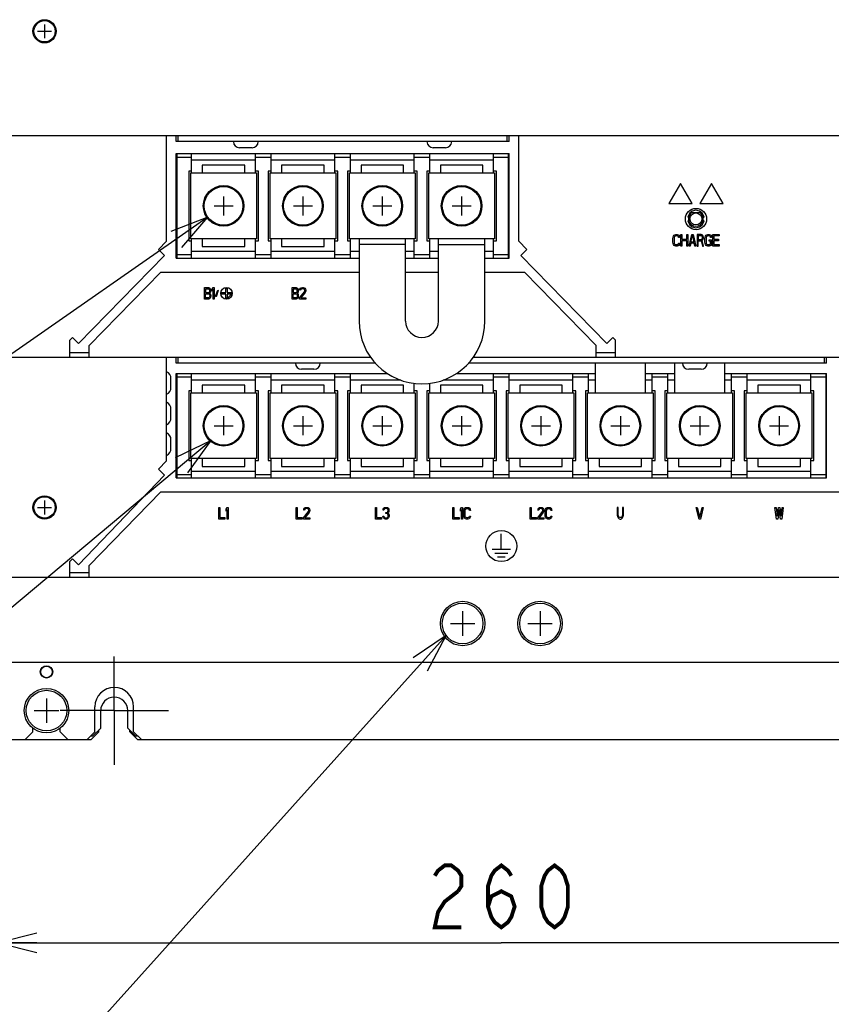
# Model space of a CAD drawing. Extents: x 159 to 2026, y 157 to 1386.
# Tile 11 of 28: x 1045 to 1254, y 578 to 832. Entities that reach past the tile are written whole.
import ezdxf

# ---------------------------------------------------------------- set-up
doc = ezdxf.new("R2010")
doc.units = 0
doc.header["$LTSCALE"] = 115.5
doc.linetypes.add('CENTER', pattern=[0.6, 0.375, -0.075, 0.075, -0.075])
doc.layers.get('0').update_dxf_attribs({"linetype": 'CONTINUOUS'})
for name, color, linetype in [('ALL_AXIS', 7, 'CONTINUOUS'), ('ALL_CURVE', 7, 'CONTINUOUS'), ('ALL_DIM', 7, 'CONTINUOUS'), ('ALL_FEATURES', 7, 'CONTINUOUS'), ('ALL_NOTE', 7, 'CONTINUOUS')]:
    doc.layers.add(name, color=color, linetype=linetype)
doc.dimstyles.get("Standard").update_dxf_attribs({"dimtxt": 2.5, "dimasz": 2.5, "dimexe": 1.25, "dimexo": 0.625, "dimtad": 1, "dimcen": 2.5, "dimazin": 3, "dimtfac": 1, "dimtmove": 0, "dimatfit": 3})

# ---------------------------------------------------------------- blocks, each defined once
blk = doc.blocks.new('_OPEN')
at = {"color": 0, "linetype": 'BYBLOCK'}
for p, q in [((0, 0), (-1, 0.25)), ((-1, -0.25), (0, 0)), ((-1, 0), (0, 0))]:
    blk.add_line(p, q, dxfattribs=at)
blk = doc.blocks.new('*D8')
at = {"layer": 'ALL_DIM', "color": 2, "linetype": 'CONTINUOUS'}
for p, q in [((1039, 639.33), (1039, 588.5)), ((1299, 639.02), (1299, 588.5)), ((1039, 593.5), (1169, 593.5)), ((1299, 593.5), (1169, 593.5))]:
    blk.add_line(p, q, dxfattribs=at)
at = {"layer": 'ALL_DIM', "color": 2, "linetype": 'CONTINUOUS', "xscale": 10, "yscale": 10, "zscale": 10, "rotation": 180}
blk.add_blockref('_OPEN', (1039, 593.5), dxfattribs=at)
at = {"layer": 'ALL_DIM', "color": 2, "linetype": 'CONTINUOUS', "xscale": 10, "yscale": 10, "zscale": 10}
blk.add_blockref('_OPEN', (1299, 593.5), dxfattribs=at)

msp = doc.modelspace()

# ---------------------------------------------------------------- linework, layer by layer
at = {"layer": 'ALL_AXIS', "color": 7, "linetype": 'CONTINUOUS'}
for p, q in [((1085.2, 796.5), (1089, 796.5)), ((1105.5, 796.5), (1109.5, 796.5)), ((1126, 796.5), (1130, 796.5)), ((1146.5, 796.5), (1150.5, 796.5)), ((1167, 796.5), (1170.8, 796.5)), ((1088.75, 775.4), (1088.75, 792.4)), ((1088.75, 792.4), (1105.75, 792.4)), ((1105.75, 792.4), (1105.75, 775.4)), ((1109.25, 775.4), (1109.25, 792.4)), ((1109.25, 792.4), (1126.25, 792.4)), ((1126.25, 792.4), (1126.25, 775.4)), ((1129.75, 792.4), (1146.75, 792.4)), ((1129.75, 775.4), (1129.75, 792.4)), ((1146.75, 792.4), (1146.75, 775.4)), ((1150.25, 792.4), (1167.25, 792.4)), ((1150.25, 775.4), (1150.25, 792.4)), ((1167.25, 792.4), (1167.25, 775.4)), ((1217.17, 781.018), (1217.442, 781.018)), ((1221.098, 781.018), (1221.37, 781.018)), ((1217.441, 780.018), (1217.17, 780.018)), ((1221.37, 780.018), (1221.099, 780.018)), ((1105.75, 775.4), (1088.75, 775.4)), ((1126.25, 775.4), (1109.25, 775.4)), ((1146.75, 775.4), (1129.75, 775.4)), ((1167.25, 775.4), (1150.25, 775.4)), ((1085.2, 771.3), (1089, 771.3)), ((1105.5, 771.3), (1109.5, 771.3)), ((1126, 771.3), (1130, 771.3)), ((1146.5, 771.3), (1150.5, 771.3)), ((1167, 771.3), (1170.8, 771.3)), ((1083.66, 737.05), (1083.66, 739.25)), ((1085.2, 739.7), (1089, 739.7)), ((1105.5, 739.7), (1109.5, 739.7)), ((1126, 739.7), (1130, 739.7)), ((1167, 739.7), (1171, 739.7)), ((1187.5, 739.7), (1191.5, 739.7)), ((1208, 739.7), (1212, 739.7)), ((1228.5, 739.7), (1232.5, 739.7)), ((1249, 739.7), (1252.8, 739.7)), ((1088.75, 735.6), (1105.75, 735.6)), ((1088.75, 718.6), (1088.75, 735.6)), ((1105.75, 735.6), (1105.75, 718.6)), ((1109.25, 735.6), (1126.25, 735.6)), ((1109.25, 718.6), (1109.25, 735.6)), ((1126.25, 735.6), (1126.25, 718.6)), ((1129.75, 735.6), (1146.75, 735.6)), ((1129.75, 718.6), (1129.75, 735.6)), ((1146.75, 735.6), (1146.75, 718.6)), ((1150.25, 735.6), (1167.25, 735.6)), ((1150.25, 718.6), (1150.25, 735.6)), ((1167.25, 735.6), (1167.25, 718.6)), ((1170.75, 735.6), (1187.75, 735.6)), ((1170.75, 718.6), (1170.75, 735.6)), ((1187.75, 735.6), (1187.75, 718.6)), ((1191.25, 735.6), (1208.25, 735.6)), ((1191.25, 718.6), (1191.25, 735.6)), ((1208.25, 735.6), (1208.25, 718.6)), ((1211.75, 735.6), (1228.75, 735.6)), ((1211.75, 718.6), (1211.75, 735.6)), ((1228.75, 735.6), (1228.75, 718.6)), ((1232.25, 735.6), (1249.25, 735.6)), ((1232.25, 718.6), (1232.25, 735.6)), ((1249.25, 735.6), (1249.25, 718.6)), ((1083.66, 729.15), (1083.66, 731.35)), ((1083.66, 721.25), (1083.66, 723.45)), ((1105.75, 718.6), (1088.75, 718.6)), ((1126.25, 718.6), (1109.25, 718.6)), ((1146.75, 718.6), (1129.75, 718.6)), ((1167.25, 718.6), (1150.25, 718.6)), ((1187.75, 718.6), (1170.75, 718.6)), ((1208.25, 718.6), (1191.25, 718.6)), ((1228.75, 718.6), (1211.75, 718.6)), ((1249.25, 718.6), (1232.25, 718.6)), ((1085.2, 714.5), (1089, 714.5)), ((1105.5, 714.5), (1109.5, 714.5)), ((1126, 714.5), (1130, 714.5)), ((1146.5, 714.5), (1150.5, 714.5)), ((1167, 714.5), (1171, 714.5)), ((1187.5, 714.5), (1191.5, 714.5)), ((1208, 714.5), (1212, 714.5)), ((1228.5, 714.5), (1232.5, 714.5)), ((1249, 714.5), (1252.8, 714.5))]:
    msp.add_line(p, q, dxfattribs=at)
at = {"layer": 'ALL_AXIS', "color": 7, "linetype": 'CENTER'}
for q in [(1069, 667.5), (1055, 653.5), (1083, 653.5), (1069, 639.5)]:
    msp.add_line((1069, 653.5), q, dxfattribs=at)
at = {"layer": 'ALL_AXIS', "color": 7, "linetype": 'CONTINUOUS'}
for points in [[(1221.37, 781.018), (1220.954, 781.92), (1220.205, 782.545), (1219.27, 782.768), (1218.335, 782.545), (1217.586, 781.92), (1217.17, 781.018)], [(1217.17, 780.018), (1217.586, 779.116), (1218.335, 778.491), (1219.27, 778.268), (1220.205, 778.491), (1220.954, 779.116), (1221.37, 780.018)]]:
    msp.add_lwpolyline(points, dxfattribs=at)
for centre, radius in [((1051, 829), 3), ((1051, 829), 2.75), ((1097.25, 783.9), 5.25), ((1117.75, 783.9), 5.25), ((1138.25, 783.9), 5.25), ((1158.75, 783.9), 5.25), ((1219.27, 780.518), 1.55), ((1097.25, 727.1), 5.25), ((1117.75, 727.1), 5.25), ((1138.25, 727.1), 5.25), ((1158.75, 727.1), 5.25), ((1179.25, 727.1), 5.25), ((1199.75, 727.1), 5.25), ((1220.25, 727.1), 5.25), ((1240.75, 727.1), 5.25), ((1051, 706), 3), ((1051, 706), 2.75), ((1159, 676), 5.75), ((1179, 676), 5.75), ((1159, 676), 5.25), ((1179, 676), 5.25), ((1051.5, 663.5), 1.6), ((1051.5, 653.5), 5.75), ((1051.5, 653.5), 5.25)]:
    msp.add_circle(centre, radius, dxfattribs=at)
at = {"layer": 'ALL_AXIS', "color": 3, "linetype": 'CONTINUOUS'}
msp.add_circle((1219.3, 780.5), 2.75, dxfattribs=at)
at = {"layer": 'ALL_AXIS', "color": 7, "linetype": 'CONTINUOUS'}
for centre, radius in [((1069, 654.5), 5), ((1069, 653.5), 3.5)]:
    msp.add_arc(centre, radius, 0, 180, dxfattribs=at)
at = {"layer": 'ALL_CURVE', "color": 40, "linetype": 'CONTINUOUS'}
for p, q in [((1051, 830.8), (1051, 827.2)), ((1049.2, 829), (1052.8, 829)), ((1097.25, 786.35), (1097.25, 781.45)), ((1117.75, 786.35), (1117.75, 781.45)), ((1138.25, 786.35), (1138.25, 781.45)), ((1158.75, 786.35), (1158.75, 781.45)), ((1094.8, 783.9), (1099.7, 783.9)), ((1115.3, 783.9), (1120.2, 783.9)), ((1135.8, 783.9), (1140.7, 783.9)), ((1156.3, 783.9), (1161.2, 783.9)), ((1213.394, 775.798), (1213.481, 776.053)), ((1213.481, 776.053), (1213.656, 776.309)), ((1213.656, 776.309), (1213.831, 776.436)), ((1213.744, 775.926), (1213.656, 775.734)), ((1213.875, 776.053), (1213.744, 775.926)), ((1213.831, 776.436), (1214.05, 776.5)), ((1214.05, 776.117), (1213.875, 776.053)), ((1214.05, 776.5), (1214.444, 776.5)), ((1214.444, 776.117), (1214.05, 776.117)), ((1214.444, 776.5), (1214.662, 776.436)), ((1214.619, 776.053), (1214.444, 776.117)), ((1214.75, 775.926), (1214.619, 776.053)), ((1214.662, 776.436), (1214.837, 776.309)), ((1214.794, 775.734), (1214.75, 775.926)), ((1214.837, 776.309), (1215.013, 776.053)), ((1215.013, 776.053), (1215.056, 775.734)), ((1215.406, 776.5), (1215.669, 776.5)), ((1215.406, 773.5), (1215.406, 776.5)), ((1215.669, 776.5), (1215.669, 775.287)), ((1216.894, 776.5), (1217.156, 776.5)), ((1216.894, 775.287), (1216.894, 776.5)), ((1217.156, 776.5), (1217.156, 773.5)), ((1217.506, 773.5), (1218.206, 776.5)), ((1217.987, 774.521), (1218.381, 776.245)), ((1218.206, 776.5), (1218.556, 776.5)), ((1218.381, 776.245), (1218.775, 774.521)), ((1218.556, 776.5), (1219.256, 773.5)), ((1220.656, 776.5), (1219.606, 776.5)), ((1219.606, 776.5), (1219.606, 773.5)), ((1220.7, 776.181), (1219.869, 776.181)), ((1219.869, 776.181), (1219.869, 775.223)), ((1220.875, 776.436), (1220.656, 776.5)), ((1220.831, 776.117), (1220.7, 776.181)), ((1220.919, 775.989), (1220.831, 776.117)), ((1221.05, 776.245), (1220.875, 776.436)), ((1220.963, 775.798), (1220.919, 775.989)), ((1221.181, 775.989), (1221.05, 776.245)), ((1221.225, 775.798), (1221.181, 775.989)), ((1221.662, 775.798), (1221.75, 776.053)), ((1221.75, 776.053), (1221.925, 776.309)), ((1221.925, 776.309), (1222.1, 776.436)), ((1222.013, 775.926), (1221.925, 775.734)), ((1222.144, 776.053), (1222.013, 775.926)), ((1222.1, 776.436), (1222.319, 776.5)), ((1222.319, 776.117), (1222.144, 776.053)), ((1222.319, 776.5), (1222.713, 776.5)), ((1222.713, 776.117), (1222.319, 776.117)), ((1222.713, 776.5), (1222.931, 776.436)), ((1222.887, 776.053), (1222.713, 776.117)), ((1223.019, 775.926), (1222.887, 776.053)), ((1222.931, 776.436), (1223.106, 776.309)), ((1223.062, 775.734), (1223.019, 775.926)), ((1223.106, 776.309), (1223.281, 776.053)), ((1223.281, 776.053), (1223.325, 775.734)), ((1223.675, 776.5), (1225.25, 776.5)), ((1223.675, 773.5), (1223.675, 776.5)), ((1225.25, 776.117), (1223.937, 776.117)), ((1223.937, 776.117), (1223.937, 775.287)), ((1225.25, 776.5), (1225.25, 776.117)), ((1213.35, 775.479), (1213.394, 775.798)), ((1213.35, 774.521), (1213.35, 775.479)), ((1213.394, 774.202), (1213.35, 774.521)), ((1213.481, 773.947), (1213.394, 774.202)), ((1213.656, 773.691), (1213.481, 773.947)), ((1213.656, 775.734), (1213.612, 775.479)), ((1213.612, 775.479), (1213.612, 774.521)), ((1213.612, 774.521), (1213.656, 774.266)), ((1213.656, 774.266), (1213.744, 774.074)), ((1213.831, 773.564), (1213.656, 773.691)), ((1213.744, 774.074), (1213.875, 773.947)), ((1214.05, 773.5), (1213.831, 773.564)), ((1213.875, 773.947), (1214.05, 773.883)), ((1214.05, 773.883), (1214.444, 773.883)), ((1214.444, 773.5), (1214.05, 773.5)), ((1214.444, 773.883), (1214.619, 773.947)), ((1214.662, 773.564), (1214.444, 773.5)), ((1214.619, 773.947), (1214.75, 774.074)), ((1214.837, 773.691), (1214.662, 773.564)), ((1214.75, 774.074), (1214.794, 774.266)), ((1215.056, 775.734), (1214.794, 775.734)), ((1214.794, 774.266), (1215.056, 774.266)), ((1215.013, 773.947), (1214.837, 773.691)), ((1215.056, 774.266), (1215.013, 773.947)), ((1215.669, 773.5), (1215.406, 773.5)), ((1215.669, 775.287), (1216.894, 775.287)), ((1216.894, 774.904), (1215.669, 774.904)), ((1215.669, 774.904), (1215.669, 773.5)), ((1216.894, 773.5), (1216.894, 774.904)), ((1217.156, 773.5), (1216.894, 773.5)), ((1217.769, 773.5), (1217.506, 773.5)), ((1217.944, 774.266), (1217.769, 773.5)), ((1218.819, 774.266), (1217.944, 774.266)), ((1218.775, 774.521), (1217.987, 774.521)), ((1218.994, 773.5), (1218.819, 774.266)), ((1219.256, 773.5), (1218.994, 773.5)), ((1219.606, 773.5), (1219.869, 773.5)), ((1219.869, 775.223), (1220.7, 775.223)), ((1219.869, 774.84), (1220.612, 774.84)), ((1219.869, 773.5), (1219.869, 774.84)), ((1220.612, 774.84), (1220.963, 773.5)), ((1220.7, 775.223), (1220.831, 775.287)), ((1220.831, 775.287), (1220.919, 775.415)), ((1220.875, 774.968), (1221.05, 775.096)), ((1221.269, 773.5), (1220.875, 774.968)), ((1220.919, 775.415), (1220.963, 775.606)), ((1220.963, 775.606), (1220.963, 775.798)), ((1220.963, 773.5), (1221.269, 773.5)), ((1221.05, 775.096), (1221.181, 775.351)), ((1221.181, 775.351), (1221.225, 775.543)), ((1221.225, 775.543), (1221.225, 775.798)), ((1221.619, 775.479), (1221.662, 775.798)), ((1221.619, 774.521), (1221.619, 775.479)), ((1221.662, 774.202), (1221.619, 774.521)), ((1221.75, 773.947), (1221.662, 774.202)), ((1221.925, 773.691), (1221.75, 773.947)), ((1221.925, 775.734), (1221.881, 775.479)), ((1221.881, 775.479), (1221.881, 774.521)), ((1221.881, 774.521), (1221.925, 774.266)), ((1221.925, 774.266), (1222.013, 774.074)), ((1222.1, 773.564), (1221.925, 773.691)), ((1222.013, 774.074), (1222.144, 773.947)), ((1222.319, 773.5), (1222.1, 773.564)), ((1222.144, 773.947), (1222.319, 773.883)), ((1222.319, 773.883), (1222.713, 773.883)), ((1222.713, 773.5), (1222.319, 773.5)), ((1222.669, 775.16), (1223.325, 775.16)), ((1222.669, 774.777), (1222.669, 775.16)), ((1223.062, 774.777), (1222.669, 774.777)), ((1222.713, 773.883), (1222.887, 773.947)), ((1222.931, 773.564), (1222.713, 773.5)), ((1222.887, 773.947), (1223.019, 774.074)), ((1223.106, 773.691), (1222.931, 773.564)), ((1223.019, 774.074), (1223.062, 774.266)), ((1223.325, 775.734), (1223.062, 775.734)), ((1223.062, 774.266), (1223.062, 774.777)), ((1223.281, 773.947), (1223.106, 773.691)), ((1223.325, 774.202), (1223.281, 773.947)), ((1223.325, 775.16), (1223.325, 774.202)), ((1225.25, 773.5), (1223.675, 773.5)), ((1223.937, 775.287), (1225.075, 775.287)), ((1225.075, 774.904), (1223.937, 774.904)), ((1223.937, 774.904), (1223.937, 773.883)), ((1223.937, 773.883), (1225.25, 773.883)), ((1225.075, 775.287), (1225.075, 774.904)), ((1225.25, 773.883), (1225.25, 773.5)), ((1097.25, 729.55), (1097.25, 724.65)), ((1117.75, 729.55), (1117.75, 724.65)), ((1138.25, 729.55), (1138.25, 724.65)), ((1158.75, 729.55), (1158.75, 724.65)), ((1179.25, 729.55), (1179.25, 724.65)), ((1199.75, 729.55), (1199.75, 724.65)), ((1220.25, 729.55), (1220.25, 724.65)), ((1240.75, 729.55), (1240.75, 724.65)), ((1094.8, 727.1), (1099.7, 727.1)), ((1115.3, 727.1), (1120.2, 727.1)), ((1135.8, 727.1), (1140.7, 727.1)), ((1156.3, 727.1), (1161.2, 727.1)), ((1176.8, 727.1), (1181.7, 727.1)), ((1197.3, 727.1), (1202.2, 727.1)), ((1217.8, 727.1), (1222.7, 727.1)), ((1238.3, 727.1), (1243.2, 727.1)), ((1051, 707.8), (1051, 704.2)), ((1049.2, 706), (1052.8, 706)), ((1159, 679.15), (1159, 672.85)), ((1179, 679.15), (1179, 672.85)), ((1155.85, 676), (1162.15, 676)), ((1175.85, 676), (1182.15, 676)), ((1051.5, 656.65), (1051.5, 650.35)), ((1048.35, 653.5), (1054.65, 653.5))]:
    msp.add_line(p, q, dxfattribs=at)
at = {"layer": 'ALL_CURVE', "color": 5, "linetype": 'CONTINUOUS'}
for p, q in [((1215.3, 789.7), (1212.3, 784.504)), ((1218.3, 784.504), (1215.3, 789.7)), ((1223.3, 789.7), (1220.3, 784.504)), ((1226.3, 784.504), (1223.3, 789.7)), ((1212.3, 784.504), (1218.3, 784.504)), ((1220.3, 784.504), (1226.3, 784.504)), ((1092.328, 759.8), (1092.328, 762.8)), ((1092.328, 762.8), (1093.378, 762.8)), ((1093.422, 762.417), (1092.591, 762.417)), ((1092.591, 762.417), (1092.591, 761.523)), ((1092.591, 761.523), (1093.422, 761.523)), ((1092.591, 761.14), (1093.422, 761.14)), ((1092.591, 760.183), (1092.591, 761.14)), ((1093.378, 762.8), (1093.597, 762.736)), ((1093.553, 762.353), (1093.422, 762.417)), ((1093.422, 761.523), (1093.553, 761.587)), ((1093.422, 761.14), (1093.553, 761.077)), ((1093.641, 762.226), (1093.553, 762.353)), ((1093.553, 761.587), (1093.641, 761.715)), ((1093.553, 761.077), (1093.641, 760.949)), ((1093.597, 762.736), (1093.772, 762.545)), ((1093.684, 762.034), (1093.641, 762.226)), ((1093.641, 761.715), (1093.684, 761.906)), ((1093.641, 760.949), (1093.684, 760.757)), ((1093.684, 761.906), (1093.684, 762.034)), ((1093.772, 761.396), (1093.684, 761.332)), ((1093.684, 761.332), (1093.772, 761.268)), ((1093.684, 760.757), (1093.684, 760.566)), ((1093.772, 762.545), (1093.903, 762.289)), ((1093.903, 761.651), (1093.772, 761.396)), ((1093.772, 761.268), (1093.903, 761.013)), ((1093.903, 762.289), (1093.947, 762.098)), ((1093.947, 761.843), (1093.903, 761.651)), ((1093.903, 761.013), (1093.947, 760.821)), ((1093.947, 762.098), (1093.947, 761.843)), ((1093.947, 760.821), (1093.947, 760.502)), ((1094.297, 762.353), (1094.559, 762.8)), ((1094.297, 761.843), (1094.297, 762.353)), ((1094.559, 762.289), (1094.297, 761.843)), ((1094.559, 762.8), (1094.822, 762.8)), ((1094.559, 759.8), (1094.559, 762.289)), ((1094.822, 762.8), (1094.822, 759.8)), ((1095.172, 760.566), (1095.741, 762.162)), ((1095.872, 762.034), (1095.303, 760.438)), ((1095.741, 762.162), (1095.872, 762.034)), ((1096.75, 761.5), (1097.8, 761.5)), ((1096.75, 761.1), (1096.75, 761.5)), ((1097.8, 761.1), (1096.75, 761.1)), ((1097.8, 762.55), (1098.2, 762.55)), ((1097.8, 761.5), (1097.8, 762.55)), ((1097.8, 760.05), (1097.8, 761.1)), ((1098.2, 762.55), (1098.2, 761.5)), ((1098.2, 761.5), (1099.25, 761.5)), ((1099.25, 761.1), (1098.2, 761.1)), ((1098.2, 761.1), (1098.2, 760.05)), ((1099.25, 761.5), (1099.25, 761.1)), ((1114.928, 762.8), (1115.978, 762.8)), ((1114.928, 759.8), (1114.928, 762.8)), ((1116.022, 762.417), (1115.191, 762.417)), ((1115.191, 762.417), (1115.191, 761.523)), ((1115.191, 761.523), (1116.022, 761.523)), ((1115.191, 761.14), (1116.022, 761.14)), ((1115.191, 760.183), (1115.191, 761.14)), ((1115.978, 762.8), (1116.197, 762.736)), ((1116.153, 762.353), (1116.022, 762.417)), ((1116.022, 761.523), (1116.153, 761.587)), ((1116.022, 761.14), (1116.153, 761.077)), ((1116.241, 762.226), (1116.153, 762.353)), ((1116.153, 761.587), (1116.241, 761.715)), ((1116.153, 761.077), (1116.241, 760.949)), ((1116.197, 762.736), (1116.372, 762.545)), ((1116.284, 762.034), (1116.241, 762.226)), ((1116.241, 761.715), (1116.284, 761.906)), ((1116.241, 760.949), (1116.284, 760.757)), ((1116.284, 761.906), (1116.284, 762.034)), ((1116.372, 761.396), (1116.284, 761.332)), ((1116.284, 761.332), (1116.372, 761.268)), ((1116.284, 760.757), (1116.284, 760.566)), ((1116.372, 762.545), (1116.503, 762.289)), ((1116.503, 761.651), (1116.372, 761.396)), ((1116.372, 761.268), (1116.503, 761.013)), ((1116.503, 762.289), (1116.547, 762.098)), ((1116.547, 761.843), (1116.503, 761.651)), ((1116.503, 761.013), (1116.547, 760.821)), ((1116.547, 762.098), (1116.547, 761.843)), ((1116.547, 760.821), (1116.547, 760.502)), ((1116.897, 760.119), (1118.122, 761.715)), ((1116.941, 762.098), (1116.984, 762.353)), ((1117.159, 762.098), (1116.941, 762.098)), ((1116.984, 762.353), (1117.159, 762.609)), ((1117.159, 762.609), (1117.334, 762.736)), ((1117.247, 762.289), (1117.159, 762.098)), ((1117.378, 762.417), (1117.247, 762.289)), ((1118.341, 761.523), (1117.247, 760.119)), ((1117.334, 762.736), (1117.641, 762.8)), ((1117.597, 762.481), (1117.378, 762.417)), ((1117.772, 762.481), (1117.597, 762.481)), ((1117.641, 762.8), (1117.816, 762.8)), ((1117.991, 762.417), (1117.772, 762.481)), ((1117.816, 762.8), (1118.078, 762.736)), ((1118.122, 762.289), (1117.991, 762.417)), ((1118.078, 762.736), (1118.253, 762.609)), ((1118.209, 762.098), (1118.122, 762.289)), ((1118.122, 761.715), (1118.209, 761.97)), ((1118.209, 761.97), (1118.209, 762.098)), ((1118.253, 762.609), (1118.428, 762.353)), ((1118.428, 761.715), (1118.341, 761.523)), ((1118.428, 762.353), (1118.472, 762.098)), ((1118.472, 761.97), (1118.428, 761.715)), ((1118.472, 762.098), (1118.472, 761.97)), ((1093.378, 759.8), (1092.328, 759.8)), ((1093.422, 760.183), (1092.591, 760.183)), ((1093.597, 759.864), (1093.378, 759.8)), ((1093.553, 760.247), (1093.422, 760.183)), ((1093.641, 760.374), (1093.553, 760.247)), ((1093.772, 760.055), (1093.597, 759.864)), ((1093.684, 760.566), (1093.641, 760.374)), ((1093.903, 760.311), (1093.772, 760.055)), ((1093.947, 760.502), (1093.903, 760.311)), ((1094.822, 759.8), (1094.559, 759.8)), ((1095.303, 760.438), (1095.172, 760.566)), ((1098.2, 760.05), (1097.8, 760.05)), ((1115.978, 759.8), (1114.928, 759.8)), ((1116.022, 760.183), (1115.191, 760.183)), ((1116.197, 759.864), (1115.978, 759.8)), ((1116.153, 760.247), (1116.022, 760.183)), ((1116.241, 760.374), (1116.153, 760.247)), ((1116.372, 760.055), (1116.197, 759.864)), ((1116.284, 760.566), (1116.241, 760.374)), ((1116.503, 760.311), (1116.372, 760.055)), ((1116.547, 760.502), (1116.503, 760.311)), ((1116.897, 759.8), (1116.897, 760.119)), ((1118.472, 759.8), (1116.897, 759.8)), ((1117.247, 760.119), (1118.472, 760.119)), ((1118.472, 760.119), (1118.472, 759.8)), ((1096.025, 706), (1096.287, 706)), ((1096.025, 703), (1096.025, 706)), ((1096.287, 706), (1096.287, 703.383)), ((1097.95, 705.553), (1098.212, 706)), ((1097.95, 705.043), (1097.95, 705.553)), ((1098.212, 705.489), (1097.95, 705.043)), ((1098.212, 706), (1098.475, 706)), ((1098.212, 703), (1098.212, 705.489)), ((1098.475, 706), (1098.475, 703)), ((1116, 706), (1116.263, 706)), ((1116, 703), (1116, 706)), ((1116.263, 706), (1116.263, 703.383)), ((1117.925, 703.319), (1119.15, 704.915)), ((1117.969, 705.298), (1118.012, 705.553)), ((1118.187, 705.298), (1117.969, 705.298)), ((1118.012, 705.553), (1118.187, 705.809)), ((1118.187, 705.809), (1118.362, 705.936)), ((1118.275, 705.489), (1118.187, 705.298)), ((1118.406, 705.617), (1118.275, 705.489)), ((1119.369, 704.723), (1118.275, 703.319)), ((1118.362, 705.936), (1118.669, 706)), ((1118.625, 705.681), (1118.406, 705.617)), ((1118.8, 705.681), (1118.625, 705.681)), ((1118.669, 706), (1118.844, 706)), ((1119.019, 705.617), (1118.8, 705.681)), ((1118.844, 706), (1119.106, 705.936)), ((1119.15, 705.489), (1119.019, 705.617)), ((1119.106, 705.936), (1119.281, 705.809)), ((1119.237, 705.298), (1119.15, 705.489)), ((1119.15, 704.915), (1119.237, 705.17)), ((1119.237, 705.17), (1119.237, 705.298)), ((1119.281, 705.809), (1119.456, 705.553)), ((1119.456, 704.915), (1119.369, 704.723)), ((1119.456, 705.553), (1119.5, 705.298)), ((1119.5, 705.17), (1119.456, 704.915)), ((1119.5, 705.298), (1119.5, 705.17)), ((1136.5, 706), (1136.763, 706)), ((1136.5, 703), (1136.5, 706)), ((1136.763, 706), (1136.763, 703.383)), ((1138.469, 705.298), (1138.512, 705.553)), ((1138.687, 705.298), (1138.469, 705.298)), ((1138.512, 705.553), (1138.687, 705.809)), ((1138.687, 705.809), (1138.862, 705.936)), ((1138.775, 705.489), (1138.687, 705.298)), ((1138.906, 705.617), (1138.775, 705.489)), ((1138.862, 705.936), (1139.169, 706)), ((1139.125, 705.681), (1138.906, 705.617)), ((1139.3, 705.681), (1139.125, 705.681)), ((1139.125, 704.66), (1139.3, 704.66)), ((1139.125, 704.404), (1139.125, 704.66)), ((1139.169, 706), (1139.256, 706)), ((1139.256, 706), (1139.563, 705.936)), ((1139.519, 705.617), (1139.3, 705.681)), ((1139.3, 704.66), (1139.563, 704.787)), ((1139.65, 705.489), (1139.519, 705.617)), ((1139.563, 705.936), (1139.737, 705.809)), ((1139.563, 704.787), (1139.65, 704.915)), ((1139.737, 705.298), (1139.65, 705.489)), ((1139.65, 704.915), (1139.737, 705.17)), ((1139.825, 704.723), (1139.65, 704.532)), ((1139.737, 705.809), (1139.912, 705.553)), ((1139.737, 705.17), (1139.737, 705.298)), ((1139.912, 704.915), (1139.825, 704.723)), ((1139.912, 705.553), (1139.956, 705.298)), ((1139.956, 705.17), (1139.912, 704.915)), ((1139.956, 705.298), (1139.956, 705.17)), ((1156.497, 706), (1156.759, 706)), ((1156.497, 703), (1156.497, 706)), ((1156.759, 706), (1156.759, 703.383)), ((1158.422, 705.553), (1158.684, 706)), ((1158.422, 705.043), (1158.422, 705.553)), ((1158.684, 705.489), (1158.422, 705.043)), ((1158.684, 706), (1158.947, 706)), ((1158.684, 703), (1158.684, 705.489)), ((1158.947, 706), (1158.947, 703)), ((1159.297, 704.979), (1159.341, 705.298)), ((1159.297, 704.021), (1159.297, 704.979)), ((1159.341, 705.298), (1159.428, 705.553)), ((1159.428, 705.553), (1159.603, 705.809)), ((1159.603, 705.234), (1159.559, 704.979)), ((1159.559, 704.979), (1159.559, 704.021)), ((1159.603, 705.809), (1159.778, 705.936)), ((1159.691, 705.426), (1159.603, 705.234)), ((1159.822, 705.553), (1159.691, 705.426)), ((1159.778, 705.936), (1159.997, 706)), ((1159.997, 705.617), (1159.822, 705.553)), ((1159.997, 706), (1160.391, 706)), ((1160.391, 705.617), (1159.997, 705.617)), ((1160.391, 706), (1160.609, 705.936)), ((1160.566, 705.553), (1160.391, 705.617)), ((1160.697, 705.426), (1160.566, 705.553)), ((1160.609, 705.936), (1160.784, 705.809)), ((1160.741, 705.234), (1160.697, 705.426)), ((1161.003, 705.234), (1160.741, 705.234)), ((1160.784, 705.809), (1160.959, 705.553)), ((1160.959, 705.553), (1161.003, 705.234)), ((1176.472, 706), (1176.734, 706)), ((1176.472, 703), (1176.472, 706)), ((1176.734, 706), (1176.734, 703.383)), ((1178.397, 703.319), (1179.622, 704.915)), ((1178.441, 705.298), (1178.484, 705.553)), ((1178.659, 705.298), (1178.441, 705.298)), ((1178.484, 705.553), (1178.659, 705.809)), ((1178.659, 705.809), (1178.834, 705.936)), ((1178.747, 705.489), (1178.659, 705.298)), ((1178.878, 705.617), (1178.747, 705.489)), ((1179.841, 704.723), (1178.747, 703.319)), ((1178.834, 705.936), (1179.141, 706)), ((1179.097, 705.681), (1178.878, 705.617)), ((1179.272, 705.681), (1179.097, 705.681)), ((1179.141, 706), (1179.316, 706)), ((1179.491, 705.617), (1179.272, 705.681)), ((1179.316, 706), (1179.578, 705.936)), ((1179.622, 705.489), (1179.491, 705.617)), ((1179.578, 705.936), (1179.753, 705.809)), ((1179.709, 705.298), (1179.622, 705.489)), ((1179.622, 704.915), (1179.709, 705.17)), ((1179.709, 705.17), (1179.709, 705.298)), ((1179.753, 705.809), (1179.928, 705.553)), ((1179.928, 704.915), (1179.841, 704.723)), ((1179.928, 705.553), (1179.972, 705.298)), ((1179.972, 705.17), (1179.928, 704.915)), ((1179.972, 705.298), (1179.972, 705.17)), ((1180.322, 704.979), (1180.366, 705.298)), ((1180.322, 704.021), (1180.322, 704.979)), ((1180.366, 705.298), (1180.453, 705.553)), ((1180.453, 705.553), (1180.628, 705.809)), ((1180.628, 705.234), (1180.584, 704.979)), ((1180.584, 704.979), (1180.584, 704.021)), ((1180.628, 705.809), (1180.803, 705.936)), ((1180.716, 705.426), (1180.628, 705.234)), ((1180.847, 705.553), (1180.716, 705.426)), ((1180.803, 705.936), (1181.022, 706)), ((1181.022, 705.617), (1180.847, 705.553)), ((1181.022, 706), (1181.416, 706)), ((1181.416, 705.617), (1181.022, 705.617)), ((1181.416, 706), (1181.634, 705.936)), ((1181.591, 705.553), (1181.416, 705.617)), ((1181.722, 705.426), (1181.591, 705.553)), ((1181.634, 705.936), (1181.809, 705.809)), ((1181.766, 705.234), (1181.722, 705.426)), ((1182.028, 705.234), (1181.766, 705.234)), ((1181.809, 705.809), (1181.984, 705.553)), ((1181.984, 705.553), (1182.028, 705.234)), ((1199.225, 706), (1198.963, 706)), ((1198.963, 706), (1198.963, 704.021)), ((1199.225, 704.021), (1199.225, 706)), ((1200.537, 706), (1200.275, 706)), ((1200.275, 706), (1200.275, 704.021)), ((1200.537, 704.021), (1200.537, 706)), ((1219.375, 706), (1219.638, 706)), ((1220.075, 703), (1219.375, 706)), ((1219.638, 706), (1220.25, 703.383)), ((1220.25, 703.383), (1220.862, 706)), ((1221.125, 706), (1220.425, 703)), ((1220.862, 706), (1221.125, 706)), ((1239.7, 706), (1239.963, 706)), ((1240.05, 703), (1239.7, 706)), ((1239.963, 706), (1240.225, 703.702)), ((1240.225, 703.702), (1240.575, 706)), ((1240.75, 705.426), (1240.4, 703)), ((1240.575, 706), (1240.925, 706)), ((1241.1, 703), (1240.75, 705.426)), ((1240.925, 706), (1241.275, 703.702)), ((1241.275, 703.702), (1241.537, 706)), ((1241.8, 706), (1241.45, 703)), ((1241.537, 706), (1241.8, 706)), ((1097.6, 703), (1096.025, 703)), ((1096.287, 703.383), (1097.6, 703.383)), ((1097.6, 703.383), (1097.6, 703)), ((1098.475, 703), (1098.212, 703)), ((1117.575, 703), (1116, 703)), ((1116.263, 703.383), (1117.575, 703.383)), ((1117.575, 703.383), (1117.575, 703)), ((1117.925, 703), (1117.925, 703.319)), ((1119.5, 703), (1117.925, 703)), ((1118.275, 703.319), (1119.5, 703.319)), ((1119.5, 703.319), (1119.5, 703)), ((1138.075, 703), (1136.5, 703)), ((1136.763, 703.383), (1138.075, 703.383)), ((1138.075, 703.383), (1138.075, 703)), ((1138.425, 703.702), (1138.644, 703.702)), ((1138.469, 703.511), (1138.425, 703.702)), ((1138.556, 703.319), (1138.469, 703.511)), ((1138.687, 703.191), (1138.556, 703.319)), ((1138.644, 703.702), (1138.687, 703.574)), ((1138.687, 703.574), (1138.775, 703.447)), ((1138.862, 703.064), (1138.687, 703.191)), ((1138.775, 703.447), (1138.862, 703.383)), ((1138.862, 703.383), (1139.081, 703.319)), ((1139.038, 703), (1138.862, 703.064)), ((1139.388, 703), (1139.038, 703)), ((1139.081, 703.319), (1139.344, 703.319)), ((1139.3, 704.404), (1139.125, 704.404)), ((1139.563, 704.34), (1139.3, 704.404)), ((1139.344, 703.319), (1139.563, 703.383)), ((1139.563, 703.064), (1139.388, 703)), ((1139.694, 704.213), (1139.563, 704.34)), ((1139.563, 703.383), (1139.65, 703.447)), ((1139.737, 703.191), (1139.563, 703.064)), ((1139.65, 704.532), (1139.869, 704.404)), ((1139.65, 703.447), (1139.737, 703.574)), ((1139.781, 703.957), (1139.694, 704.213)), ((1139.737, 703.574), (1139.781, 703.702)), ((1139.869, 703.319), (1139.737, 703.191)), ((1139.781, 703.702), (1139.781, 703.957)), ((1139.869, 704.404), (1139.956, 704.213)), ((1139.956, 703.511), (1139.869, 703.319)), ((1139.956, 704.213), (1140, 703.957)), ((1140, 703.702), (1139.956, 703.511)), ((1140, 703.957), (1140, 703.702)), ((1158.072, 703), (1156.497, 703)), ((1156.759, 703.383), (1158.072, 703.383)), ((1158.072, 703.383), (1158.072, 703)), ((1158.947, 703), (1158.684, 703)), ((1159.341, 703.702), (1159.297, 704.021)), ((1159.428, 703.447), (1159.341, 703.702)), ((1159.603, 703.191), (1159.428, 703.447)), ((1159.559, 704.021), (1159.603, 703.766)), ((1159.603, 703.766), (1159.691, 703.574)), ((1159.778, 703.064), (1159.603, 703.191)), ((1159.691, 703.574), (1159.822, 703.447)), ((1159.997, 703), (1159.778, 703.064)), ((1159.822, 703.447), (1159.997, 703.383)), ((1159.997, 703.383), (1160.391, 703.383)), ((1160.391, 703), (1159.997, 703)), ((1160.391, 703.383), (1160.566, 703.447)), ((1160.609, 703.064), (1160.391, 703)), ((1160.566, 703.447), (1160.697, 703.574)), ((1160.784, 703.191), (1160.609, 703.064)), ((1160.697, 703.574), (1160.741, 703.766)), ((1160.741, 703.766), (1161.003, 703.766)), ((1160.959, 703.447), (1160.784, 703.191)), ((1161.003, 703.766), (1160.959, 703.447)), ((1178.047, 703), (1176.472, 703)), ((1176.734, 703.383), (1178.047, 703.383)), ((1178.047, 703.383), (1178.047, 703)), ((1178.397, 703), (1178.397, 703.319)), ((1179.972, 703), (1178.397, 703)), ((1178.747, 703.319), (1179.972, 703.319)), ((1179.972, 703.319), (1179.972, 703)), ((1180.366, 703.702), (1180.322, 704.021)), ((1180.453, 703.447), (1180.366, 703.702)), ((1180.628, 703.191), (1180.453, 703.447)), ((1180.584, 704.021), (1180.628, 703.766)), ((1180.628, 703.766), (1180.716, 703.574)), ((1180.803, 703.064), (1180.628, 703.191)), ((1180.716, 703.574), (1180.847, 703.447)), ((1181.022, 703), (1180.803, 703.064)), ((1180.847, 703.447), (1181.022, 703.383)), ((1181.022, 703.383), (1181.416, 703.383)), ((1181.416, 703), (1181.022, 703)), ((1181.416, 703.383), (1181.591, 703.447)), ((1181.634, 703.064), (1181.416, 703)), ((1181.591, 703.447), (1181.722, 703.574)), ((1181.809, 703.191), (1181.634, 703.064)), ((1181.722, 703.574), (1181.766, 703.766)), ((1181.766, 703.766), (1182.028, 703.766)), ((1181.984, 703.447), (1181.809, 703.191)), ((1182.028, 703.766), (1181.984, 703.447)), ((1198.963, 704.021), (1199.006, 703.702)), ((1199.006, 703.702), (1199.094, 703.447)), ((1199.094, 703.447), (1199.269, 703.191)), ((1199.269, 703.766), (1199.225, 704.021)), ((1199.356, 703.574), (1199.269, 703.766)), ((1199.269, 703.191), (1199.444, 703.064)), ((1199.487, 703.447), (1199.356, 703.574)), ((1199.444, 703.064), (1199.663, 703)), ((1199.663, 703.383), (1199.487, 703.447)), ((1199.837, 703.383), (1199.663, 703.383)), ((1199.663, 703), (1199.837, 703)), ((1200.013, 703.447), (1199.837, 703.383)), ((1199.837, 703), (1200.056, 703.064)), ((1200.144, 703.574), (1200.013, 703.447)), ((1200.056, 703.064), (1200.231, 703.191)), ((1200.231, 703.766), (1200.144, 703.574)), ((1200.275, 704.021), (1200.231, 703.766)), ((1200.231, 703.191), (1200.406, 703.447)), ((1200.406, 703.447), (1200.494, 703.702)), ((1200.494, 703.702), (1200.537, 704.021)), ((1220.425, 703), (1220.075, 703)), ((1240.4, 703), (1240.05, 703)), ((1241.45, 703), (1241.1, 703))]:
    msp.add_line(p, q, dxfattribs=at)
at = {"layer": 'ALL_CURVE', "color": 2, "linetype": 'CONTINUOUS'}
for p, q in [((1093.47, 761.117), (1093.797, 761.444)), ((1094.297, 761.944), (1094.442, 762.089)), ((1094.559, 762.207), (1094.822, 762.469)), ((1098, 759.8), (1099.5, 761.3)), ((1092.328, 759.976), (1092.591, 760.238)), ((1096.025, 704.925), (1096.287, 705.188))]:
    msp.add_line(p, q, dxfattribs=at)
at = {"layer": 'ALL_CURVE', "color": 4, "linetype": 'CONTINUOUS'}
for p, q in [((1169, 695.2), (1169, 699.2)), ((1166.6, 695.2), (1171.4, 695.2)), ((1167.3, 694.2), (1170.7, 694.2)), ((1168, 693.2), (1170, 693.2))]:
    msp.add_line(p, q, dxfattribs=at)
at = {"layer": 'ALL_CURVE', "color": 5, "linetype": 'CONTINUOUS'}
msp.add_circle((1098, 761.3), 1.5, dxfattribs=at)
at = {"layer": 'ALL_CURVE', "color": 4, "linetype": 'CONTINUOUS'}
msp.add_circle((1169, 696), 4, dxfattribs=at)
at = {"layer": 'ALL_DIM', "color": 2, "linetype": 'CONTINUOUS', "const_width": 1}
for points in [[(1151.8, 610.833), (1152.66, 612.167), (1154.38, 613.5), (1156.1, 613.5), (1157.82, 612.167), (1158.68, 610.833), (1158.68, 608.167), (1157.82, 606.833)], [(1165.56, 602.833), (1166.42, 605.5), (1169, 606.833), (1171.58, 605.5), (1172.44, 602.833), (1171.58, 600.167), (1170.72, 598.833), (1169, 597.5), (1167.28, 598.833), (1166.42, 600.167), (1165.56, 602.833), (1165.56, 608.167), (1166.42, 610.833), (1167.28, 612.167), (1169, 613.5), (1170.72, 612.167), (1171.58, 610.833)], [(1182.76, 597.5), (1181.04, 598.833), (1180.18, 600.167), (1179.32, 602.833), (1179.32, 608.167), (1180.18, 610.833), (1181.04, 612.167), (1182.76, 613.5), (1184.48, 612.167), (1185.34, 610.833), (1186.2, 608.167), (1186.2, 602.833), (1185.34, 600.167), (1184.48, 598.833), (1182.76, 597.5)], [(1157.82, 606.833), (1154.38, 604.167), (1152.66, 601.5), (1151.8, 597.5), (1158.68, 597.5)]]:
    msp.add_lwpolyline(points, dxfattribs=at)
at = {"layer": 'ALL_FEATURES', "color": 3, "linetype": 'CONTINUOUS'}
for p, q in [((1299, 802), (1039, 802)), ((1082.5, 774.8), (1082.5, 802)), ((1173.5, 774.8), (1173.5, 802)), ((1080.404, 772.654), (1082.5, 774.8)), ((1175.596, 772.654), (1173.5, 774.8)), ((1081.978, 771.117), (1059.773, 748.378)), ((1081.978, 771.117), (1080.404, 772.654)), ((1174.022, 771.117), (1175.596, 772.654)), ((1196.227, 748.378), (1174.022, 771.117)), ((1081, 766.8), (1062.5, 747.8)), ((1081, 766.8), (1132.25, 766.8)), ((1144.25, 766.8), (1152.75, 766.8)), ((1164.75, 766.8), (1175, 766.8)), ((1193.5, 747.8), (1175, 766.8)), ((1057.5, 749.2), (1058.199, 749.915)), ((1057.5, 744.8), (1057.5, 749.2)), ((1058.199, 749.915), (1059.773, 748.378)), ((1196.227, 748.378), (1197.801, 749.915)), ((1198.5, 749.2), (1197.801, 749.915)), ((1198.5, 744.8), (1198.5, 749.2)), ((1062.5, 744.8), (1062.5, 747.8)), ((1193.5, 744.8), (1193.5, 747.8)), ((1039, 744.8), (1135.253, 744.8)), ((1082.5, 718), (1082.5, 744.8)), ((1161.747, 744.8), (1299, 744.8)), ((1080.421, 715.838), (1082.5, 718)), ((1082.007, 714.313), (1080.421, 715.838)), ((1082.007, 714.313), (1059.779, 691.196)), ((1081, 710), (1062.5, 691)), ((1081, 710), (1257, 710)), ((1057.5, 692), (1058.193, 692.721)), ((1057.5, 688), (1057.5, 692)), ((1058.193, 692.721), (1059.779, 691.196)), ((1062.5, 688), (1062.5, 691)), ((1039, 688), (1299, 688)), ((1041, 666), (1297, 666)), ((1046, 646), (1057, 646))]:
    msp.add_line(p, q, dxfattribs=at)
at = {"layer": 'ALL_FEATURES', "color": 7, "linetype": 'CONTINUOUS'}
for p, q in [((1085, 800.5), (1085, 802)), ((1085.5, 800.5), (1085.5, 802)), ((1170.5, 800.5), (1170.5, 802)), ((1171, 800.5), (1171, 802)), ((1171, 800.5), (1085, 800.5)), ((1104.6, 798.9), (1101.4, 798.9)), ((1154.6, 798.9), (1151.4, 798.9)), ((1085, 770.4), (1085, 797.4)), ((1085, 797.4), (1171, 797.4)), ((1085.2, 797.4), (1085.2, 770.4)), ((1089, 792.4), (1089, 797.4)), ((1105.5, 792.4), (1105.5, 797.4)), ((1109.5, 792.4), (1109.5, 797.4)), ((1126, 792.4), (1126, 797.4)), ((1130, 792.4), (1130, 797.4)), ((1146.5, 792.4), (1146.5, 797.4)), ((1150.5, 792.4), (1150.5, 797.4)), ((1167, 792.4), (1167, 797.4)), ((1170.8, 797.4), (1170.8, 770.4)), ((1171, 770.4), (1171, 797.4)), ((1085, 795.7), (1085.2, 795.7)), ((1105.5, 795.7), (1089, 795.7)), ((1091.75, 794.4), (1091.75, 792.4)), ((1102.75, 794.4), (1091.75, 794.4)), ((1102.75, 792.4), (1102.75, 794.4)), ((1126, 795.7), (1109.5, 795.7)), ((1112.25, 794.4), (1112.25, 792.4)), ((1123.25, 794.4), (1112.25, 794.4)), ((1123.25, 792.4), (1123.25, 794.4)), ((1146.5, 795.7), (1130, 795.7)), ((1143.75, 794.4), (1132.75, 794.4)), ((1132.75, 794.4), (1132.75, 792.4)), ((1143.75, 792.4), (1143.75, 794.4)), ((1167, 795.7), (1150.5, 795.7)), ((1164.25, 794.4), (1153.25, 794.4)), ((1153.25, 794.4), (1153.25, 792.4)), ((1164.25, 792.4), (1164.25, 794.4)), ((1171, 795.7), (1170.8, 795.7)), ((1088.25, 792.9), (1088.25, 774.9)), ((1089, 792.9), (1088.25, 792.9)), ((1106.25, 792.9), (1105.5, 792.9)), ((1106.25, 774.9), (1106.25, 792.9)), ((1108.75, 792.9), (1108.75, 774.9)), ((1109.5, 792.9), (1108.75, 792.9)), ((1126.75, 792.9), (1126, 792.9)), ((1126.75, 774.9), (1126.75, 792.9)), ((1130, 792.9), (1129.25, 792.9)), ((1129.25, 792.9), (1129.25, 774.9)), ((1147.25, 792.9), (1146.5, 792.9)), ((1147.25, 774.9), (1147.25, 792.9)), ((1150.5, 792.9), (1149.75, 792.9)), ((1149.75, 792.9), (1149.75, 774.9)), ((1167.75, 792.9), (1167, 792.9)), ((1167.75, 774.9), (1167.75, 792.9)), ((1220.369, 782.068), (1218.171, 782.068)), ((1088.25, 774.9), (1089, 774.9)), ((1089, 770.4), (1089, 775.4)), ((1091.75, 775.4), (1091.75, 773.4)), ((1091.75, 773.4), (1102.75, 773.4)), ((1102.75, 773.4), (1102.75, 775.4)), ((1105.5, 770.4), (1105.5, 775.4)), ((1105.5, 774.9), (1106.25, 774.9)), ((1108.75, 774.9), (1109.5, 774.9)), ((1109.5, 770.4), (1109.5, 775.4)), ((1112.25, 775.4), (1112.25, 773.4)), ((1112.25, 773.4), (1123.25, 773.4)), ((1123.25, 773.4), (1123.25, 775.4)), ((1126, 770.4), (1126, 775.4)), ((1126, 774.9), (1126.75, 774.9)), ((1129.25, 774.9), (1130, 774.9)), ((1130, 770.4), (1130, 775.4)), ((1132.25, 775.4), (1132.25, 754.15)), ((1144.25, 773.9), (1132.25, 773.9)), ((1144.25, 754.15), (1144.25, 775.4)), ((1146.5, 770.4), (1146.5, 775.4)), ((1146.5, 774.9), (1147.25, 774.9)), ((1149.75, 774.9), (1150.5, 774.9)), ((1150.5, 770.4), (1150.5, 775.4)), ((1152.75, 754.15), (1152.75, 775.4)), ((1152.75, 773.9), (1164.75, 773.9)), ((1164.75, 754.15), (1164.75, 775.4)), ((1167, 770.4), (1167, 775.4)), ((1167, 774.9), (1167.75, 774.9)), ((1085, 772.1), (1085.2, 772.1)), ((1105.5, 772.1), (1089, 772.1)), ((1126, 772.1), (1109.5, 772.1)), ((1132.25, 772.1), (1130, 772.1)), ((1146.5, 772.1), (1144.25, 772.1)), ((1152.75, 772.1), (1150.5, 772.1)), ((1167, 772.1), (1164.75, 772.1)), ((1171, 772.1), (1170.8, 772.1)), ((1085, 770.4), (1132.25, 770.4)), ((1144.25, 770.4), (1152.75, 770.4)), ((1164.75, 770.4), (1171, 770.4)), ((1057.5, 746), (1062.5, 746)), ((1193.5, 746), (1198.5, 746)), ((1085, 743.3), (1085, 744.8)), ((1136.484, 743.3), (1085, 743.3)), ((1085.5, 743.3), (1085.5, 744.8)), ((1253, 743.3), (1160.516, 743.3)), ((1193.25, 743.3), (1193.25, 735.6)), ((1206.25, 735.6), (1206.25, 743.3)), ((1213.75, 743.3), (1213.75, 735.6)), ((1226.75, 735.6), (1226.75, 743.3)), ((1252.5, 743.3), (1252.5, 744.8)), ((1253, 743.3), (1253, 744.8)), ((1085, 740.6), (1139.544, 740.6)), ((1085, 713.6), (1085, 740.6)), ((1085.2, 740.6), (1085.2, 713.6)), ((1089, 735.6), (1089, 740.6)), ((1105.5, 735.6), (1105.5, 740.6)), ((1109.5, 735.6), (1109.5, 740.6)), ((1120.6, 741.7), (1117.4, 741.7)), ((1126, 735.6), (1126, 740.6)), ((1130, 735.6), (1130, 740.6)), ((1157.456, 740.6), (1193.25, 740.6)), ((1167, 735.6), (1167, 740.6)), ((1171, 735.6), (1171, 740.6)), ((1187.5, 735.6), (1187.5, 740.6)), ((1191.5, 735.6), (1191.5, 740.6)), ((1206.25, 740.6), (1213.75, 740.6)), ((1208, 735.6), (1208, 740.6)), ((1212, 735.6), (1212, 740.6)), ((1220.6, 741.7), (1217.4, 741.7)), ((1226.75, 740.6), (1253, 740.6)), ((1228.5, 735.6), (1228.5, 740.6)), ((1232.5, 735.6), (1232.5, 740.6)), ((1249, 735.6), (1249, 740.6)), ((1252.8, 740.6), (1252.8, 713.6)), ((1253, 713.6), (1253, 740.6)), ((1083.66, 737.05), (1083.66, 739.25)), ((1085, 738.9), (1085.2, 738.9)), ((1105.5, 738.9), (1089, 738.9)), ((1126, 738.9), (1109.5, 738.9)), ((1143.063, 738.9), (1130, 738.9)), ((1146.5, 735.6), (1146.5, 738.097)), ((1150.5, 735.6), (1150.5, 738.097)), ((1167, 738.9), (1153.937, 738.9)), ((1187.5, 738.9), (1171, 738.9)), ((1193.25, 738.9), (1191.5, 738.9)), ((1208, 738.9), (1206.25, 738.9)), ((1213.75, 738.9), (1212, 738.9)), ((1228.5, 738.9), (1226.75, 738.9)), ((1249, 738.9), (1232.5, 738.9)), ((1253, 738.9), (1252.8, 738.9)), ((1089, 736.1), (1088.25, 736.1)), ((1088.25, 736.1), (1088.25, 718.1)), ((1102.75, 737.6), (1091.75, 737.6)), ((1091.75, 737.6), (1091.75, 735.6)), ((1102.75, 735.6), (1102.75, 737.6)), ((1106.25, 736.1), (1105.5, 736.1)), ((1106.25, 718.1), (1106.25, 736.1)), ((1109.5, 736.1), (1108.75, 736.1)), ((1108.75, 736.1), (1108.75, 718.1)), ((1123.25, 737.6), (1112.25, 737.6)), ((1112.25, 737.6), (1112.25, 735.6)), ((1123.25, 735.6), (1123.25, 737.6)), ((1126.75, 736.1), (1126, 736.1)), ((1126.75, 718.1), (1126.75, 736.1)), ((1130, 736.1), (1129.25, 736.1)), ((1129.25, 736.1), (1129.25, 718.1)), ((1143.75, 737.6), (1132.75, 737.6)), ((1132.75, 737.6), (1132.75, 735.6)), ((1143.75, 735.6), (1143.75, 737.6)), ((1147.25, 736.1), (1146.5, 736.1)), ((1147.25, 718.1), (1147.25, 736.1)), ((1150.5, 736.1), (1149.75, 736.1)), ((1149.75, 736.1), (1149.75, 718.1)), ((1164.25, 737.6), (1153.25, 737.6)), ((1153.25, 737.6), (1153.25, 735.6)), ((1164.25, 735.6), (1164.25, 737.6)), ((1167.75, 736.1), (1167, 736.1)), ((1167.75, 718.1), (1167.75, 736.1)), ((1171, 736.1), (1170.25, 736.1)), ((1170.25, 736.1), (1170.25, 718.1)), ((1184.75, 737.6), (1173.75, 737.6)), ((1173.75, 737.6), (1173.75, 735.6)), ((1184.75, 735.6), (1184.75, 737.6)), ((1188.25, 736.1), (1187.5, 736.1)), ((1188.25, 718.1), (1188.25, 736.1)), ((1191.5, 736.1), (1190.75, 736.1)), ((1190.75, 736.1), (1190.75, 718.1)), ((1208.75, 736.1), (1208, 736.1)), ((1208.75, 718.1), (1208.75, 736.1)), ((1212, 736.1), (1211.25, 736.1)), ((1211.25, 736.1), (1211.25, 718.1)), ((1229.25, 736.1), (1228.5, 736.1)), ((1229.25, 718.1), (1229.25, 736.1)), ((1232.5, 736.1), (1231.75, 736.1)), ((1231.75, 736.1), (1231.75, 718.1)), ((1246.25, 737.6), (1235.25, 737.6)), ((1235.25, 737.6), (1235.25, 735.6)), ((1246.25, 735.6), (1246.25, 737.6)), ((1249.75, 736.1), (1249, 736.1)), ((1249.75, 718.1), (1249.75, 736.1)), ((1083.66, 729.15), (1083.66, 731.35)), ((1083.66, 721.25), (1083.66, 723.45)), ((1088.25, 718.1), (1089, 718.1)), ((1089, 713.6), (1089, 718.6)), ((1091.75, 718.6), (1091.75, 716.6)), ((1102.75, 716.6), (1102.75, 718.6)), ((1105.5, 713.6), (1105.5, 718.6)), ((1105.5, 718.1), (1106.25, 718.1)), ((1108.75, 718.1), (1109.5, 718.1)), ((1109.5, 713.6), (1109.5, 718.6)), ((1112.25, 718.6), (1112.25, 716.6)), ((1123.25, 716.6), (1123.25, 718.6)), ((1126, 713.6), (1126, 718.6)), ((1126, 718.1), (1126.75, 718.1)), ((1129.25, 718.1), (1130, 718.1)), ((1130, 713.6), (1130, 718.6)), ((1132.75, 718.6), (1132.75, 716.6)), ((1143.75, 716.6), (1143.75, 718.6)), ((1146.5, 713.6), (1146.5, 718.6)), ((1146.5, 718.1), (1147.25, 718.1)), ((1149.75, 718.1), (1150.5, 718.1)), ((1150.5, 713.6), (1150.5, 718.6)), ((1153.25, 718.6), (1153.25, 716.6)), ((1164.25, 716.6), (1164.25, 718.6)), ((1167, 713.6), (1167, 718.6)), ((1167, 718.1), (1167.75, 718.1)), ((1170.25, 718.1), (1171, 718.1)), ((1171, 713.6), (1171, 718.6)), ((1173.75, 718.6), (1173.75, 716.6)), ((1184.75, 716.6), (1184.75, 718.6)), ((1187.5, 713.6), (1187.5, 718.6)), ((1187.5, 718.1), (1188.25, 718.1)), ((1190.75, 718.1), (1191.5, 718.1)), ((1191.5, 713.6), (1191.5, 718.6)), ((1194.25, 718.6), (1194.25, 716.6)), ((1205.25, 716.6), (1205.25, 718.6)), ((1208, 713.6), (1208, 718.6)), ((1208, 718.1), (1208.75, 718.1)), ((1211.25, 718.1), (1212, 718.1)), ((1212, 713.6), (1212, 718.6)), ((1214.75, 718.6), (1214.75, 716.6)), ((1225.75, 716.6), (1225.75, 718.6)), ((1228.5, 713.6), (1228.5, 718.6)), ((1228.5, 718.1), (1229.25, 718.1)), ((1231.75, 718.1), (1232.5, 718.1)), ((1232.5, 713.6), (1232.5, 718.6)), ((1235.25, 718.6), (1235.25, 716.6)), ((1246.25, 716.6), (1246.25, 718.6)), ((1249, 713.6), (1249, 718.6)), ((1249, 718.1), (1249.75, 718.1)), ((1085, 715.3), (1085.2, 715.3)), ((1105.5, 715.3), (1089, 715.3)), ((1091.75, 716.6), (1102.75, 716.6)), ((1126, 715.3), (1109.5, 715.3)), ((1112.25, 716.6), (1123.25, 716.6)), ((1146.5, 715.3), (1130, 715.3)), ((1132.75, 716.6), (1143.75, 716.6)), ((1167, 715.3), (1150.5, 715.3)), ((1153.25, 716.6), (1164.25, 716.6)), ((1187.5, 715.3), (1171, 715.3)), ((1173.75, 716.6), (1184.75, 716.6)), ((1208, 715.3), (1191.5, 715.3)), ((1194.25, 716.6), (1205.25, 716.6)), ((1228.5, 715.3), (1212, 715.3)), ((1214.75, 716.6), (1225.75, 716.6)), ((1249, 715.3), (1232.5, 715.3)), ((1235.25, 716.6), (1246.25, 716.6)), ((1253, 715.3), (1252.8, 715.3)), ((1085, 713.6), (1253, 713.6)), ((1057.5, 689.2), (1062.5, 689.2)), ((1064, 648), (1064, 654.5)), ((1074, 648), (1074, 654.5)), ((1065.5, 649), (1065.5, 653.5)), ((1072.5, 649), (1072.5, 653.5)), ((1048, 648), (1048, 648.968)), ((1055, 648), (1055, 648.968)), ((1063.5, 647), (1065.5, 649)), ((1072.5, 649), (1074.5, 647)), ((1046, 646), (1048, 648)), ((1055, 648), (1057, 646)), ((1062, 646), (1064, 648)), ((1063, 646), (1065, 648)), ((1063, 647), (1063.5, 647)), ((1065, 648), (1065, 648.5)), ((1073, 648), (1073, 648.5)), ((1073, 648), (1075, 646)), ((1074, 648), (1076, 646)), ((1074.5, 647), (1075, 647)), ((1039, 646), (1046, 646)), ((1057, 646), (1063, 646)), ((1075, 646), (1263, 646))]:
    msp.add_line(p, q, dxfattribs=at)
for centre, radius in [((1097.25, 783.9), 5), ((1117.75, 783.9), 5), ((1138.25, 783.9), 5), ((1158.75, 783.9), 5), ((1097.25, 727.1), 5), ((1117.75, 727.1), 5), ((1138.25, 727.1), 5), ((1158.75, 727.1), 5), ((1179.25, 727.1), 5), ((1199.75, 727.1), 5), ((1220.25, 727.1), 5), ((1240.75, 727.1), 5), ((1051.5, 663.5), 1.5)]:
    msp.add_circle(centre, radius, dxfattribs=at)
for centre, radius, start, end in [((1101.4, 800.5), 1.6, 180, 270), ((1104.6, 800.5), 1.6, 270, 360), ((1151.4, 800.5), 1.6, 180, 270), ((1154.6, 800.5), 1.6, 270, 360), ((1219.27, 780.518), 1.9, 125.3345, 54.6655), ((1148.5, 754.15), 16.25, 180, 360), ((1148.5, 754.15), 4.25, 180, 360), ((1117.4, 743.3), 1.6, 180, 270), ((1120.6, 743.3), 1.6, 270, 360), ((1217.4, 743.3), 1.6, 180, 270), ((1220.6, 743.3), 1.6, 270, 360), ((1081.66, 739.25), 2, 0, 65.07176), ((1081.66, 737.05), 2, 294.92824, 360), ((1081.66, 731.35), 2, 0, 65.07176), ((1081.66, 729.15), 2, 294.92824, 360), ((1081.66, 723.45), 2, 0, 65.07176), ((1081.66, 721.25), 2, 294.92824, 360)]:
    msp.add_arc(centre, radius, start, end, dxfattribs=at)
at = {"layer": 'ALL_NOTE', "color": 2, "linetype": 'CONTINUOUS'}
for p, q in [((1093.222, 780.94), (938.92, 673.703)), ((1094.036, 723.27), (938.92, 593.5)), ((1154.784, 672.872), (1015.909, 518.5))]:
    msp.add_line(p, q, dxfattribs=at)
for points in [[(1086.437, 773.18), (1093.222, 780.94), (1083.584, 777.286)], [(1087.97, 714.936), (1094.036, 723.27), (1084.762, 718.771)], [(1149.954, 663.765), (1154.784, 672.872), (1146.237, 667.109)]]:
    msp.add_lwpolyline(points, dxfattribs=at)

# ---------------------------------------------------------------- dimensions: what is measured, and where the dimension line sits
at = {"layer": 'ALL_DIM', "color": 2, "linetype": 'CONTINUOUS'}
dim = msp.add_linear_dim(base=(1299, 593.5), p1=(1039, 639.332), p2=(1299, 639.019), dimstyle='Standard', dxfattribs=at)
dim.commit()
dim.dimension.update_dxf_attribs({"geometry": '*D8', "text_midpoint": (1148.36, 597.5), "dimtype": 128})

doc.saveas('drawing.dxf')
